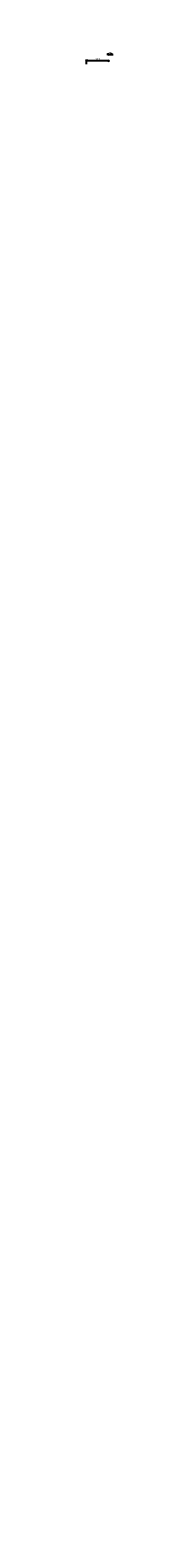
# Model space of a CAD drawing. Header units: millimetres. Extents: x 18598 to 39598, y 4794 to 222287.
# Tile 8 of 8: x 20921 to 23108, y 113541 to 222287. Entities that reach past the tile are written whole.
import ezdxf

# ---------------------------------------------------------------- set-up
doc = ezdxf.new("R2010")
doc.units = ezdxf.units.MM
doc.header["$LTSCALE"] = 50
doc.layers.add('CKKOTY', color=3, linetype='Continuous', lineweight=25)
doc.dimstyles.new('CADKON', dxfattribs={"dimscale": 50, "dimtxt": 2.5, "dimasz": 2.5, "dimexe": 1.8, "dimexo": 3, "dimgap": 1, "dimtad": 1, "dimdec": 0, "dimrnd": 1, "dimtxsty": 'Standard', "dimblk1": 'OBLIQUE', "dimblk2": 'OBLIQUE', "dimsah": 1, "dimcen": 2.5, "dimclrd": 256, "dimclre": 256, "dimclrt": 256, "dimadec": 4, "dimazin": 2, "dimtfac": 1, "dimtdec": 0, "dimtix": 1, "dimtmove": 2, "dimatfit": 3, "dimldrblk": 'OPEN30', "dimfxl": 0, "dimtolj": 1, "dimlwd": -1, "dimlwe": -1, "dimarcsym": 0})

# ---------------------------------------------------------------- blocks, each defined once
blk = doc.blocks.new('_OBLIQUE')
at = {"color": 0, "linetype": 'ByBlock'}
blk.add_line((-0.5, -0.5), (0.5, 0.5), dxfattribs=at)
blk = doc.blocks.new('*D167')
at = {"layer": 'CKKOTY'}
for p, q in [((22783, 220542), (22658, 220542)), ((22783, 220542), (22783, 220632)), ((22783, 220542), (22983, 220542)), ((22983, 220542), (22983, 220632)), ((22983, 220542), (23108, 220542))]:
    blk.add_line(p, q, dxfattribs=at)
at = {"layer": 'Defpoints', "color": 0}
for p in [(22783, 220542), (22983, 220542), (22983, 220542)]:
    blk.add_point(p, dxfattribs=at)
at = {"layer": 'CKKOTY', "xscale": 125, "yscale": 125, "zscale": 125}
blk.add_blockref('_OBLIQUE', (22783, 220542), dxfattribs=at)
at = {"layer": 'CKKOTY', "xscale": 125, "yscale": 125, "zscale": 125, "rotation": 180}
blk.add_blockref('_OBLIQUE', (22983, 220542), dxfattribs=at)
at = {"layer": 'CKKOTY', "insert": (22883, 220655), "char_height": 125, "attachment_point": 5}
blk.add_mtext('\\A1;200', dxfattribs=at)
blk = doc.blocks.new('_Open30')
at = {"color": 0, "lineweight": -2}
for p, q in [((-1, 0.27), (0, 0)), ((0, 0), (-1, -0.27)), ((0, 0), (-1, 0))]:
    blk.add_line(p, q, dxfattribs=at)
blk = doc.blocks.new('*D168')
at = {"layer": 'CKKOTY'}
for p, q in [((21183, 219837), (21183, 220177)), ((21183, 220087), (22783, 220087)), ((22783, 220087), (22783, 219997))]:
    blk.add_line(p, q, dxfattribs=at)
at = {"layer": 'Defpoints', "color": 0}
for p in [(22783, 220087), (22783, 220087), (21183, 6921)]:
    blk.add_point(p, dxfattribs=at)
at = {"layer": 'CKKOTY', "xscale": 125, "yscale": 125, "zscale": 125, "rotation": 180}
blk.add_blockref('_OBLIQUE', (21183, 220087), dxfattribs=at)
at = {"layer": 'CKKOTY', "xscale": 125, "yscale": 125, "zscale": 125}
blk.add_blockref('_OBLIQUE', (22783, 220087), dxfattribs=at)
at = {"layer": 'CKKOTY', "insert": (21983, 220200), "char_height": 125, "attachment_point": 5}
blk.add_mtext('\\A1;1600', dxfattribs=at)
blk = doc.blocks.new('*D172')
at = {"layer": 'CKKOTY'}
for p, q in [((20983, 6571), (20983, 6273)), ((21578, 6613), (21578, 6273)), ((20983, 6363), (21578, 6363))]:
    blk.add_line(p, q, dxfattribs=at)
at = {"layer": 'Defpoints', "color": 0}
for p in [(21578, 219887), (20983, 6721), (21578, 6363)]:
    blk.add_point(p, dxfattribs=at)
at = {"layer": 'CKKOTY', "xscale": 125, "yscale": 125, "zscale": 125, "rotation": 180}
blk.add_blockref('_OBLIQUE', (20983, 6363), dxfattribs=at)
at = {"layer": 'CKKOTY', "xscale": 125, "yscale": 125, "zscale": 125}
blk.add_blockref('_OBLIQUE', (21578, 6363), dxfattribs=at)
at = {"layer": 'CKKOTY', "insert": (21281, 6475), "char_height": 125, "attachment_point": 5}
blk.add_mtext('\\A1;595', dxfattribs=at)
blk = doc.blocks.new('*D174')
at = {"layer": 'CKKOTY'}
for p, q in [((21578, 9553), (21578, 9213)), ((21578, 9303), (22758, 9303)), ((22758, 9271), (22758, 9393))]:
    blk.add_line(p, q, dxfattribs=at)
at = {"layer": 'Defpoints', "color": 0}
for p in [(21578, 222287), (22758, 9303), (22758, 9121)]:
    blk.add_point(p, dxfattribs=at)
at = {"layer": 'CKKOTY', "xscale": 125, "yscale": 125, "zscale": 125, "rotation": 180}
blk.add_blockref('_OBLIQUE', (21578, 9303), dxfattribs=at)
at = {"layer": 'CKKOTY', "xscale": 125, "yscale": 125, "zscale": 125}
blk.add_blockref('_OBLIQUE', (22758, 9303), dxfattribs=at)
at = {"layer": 'CKKOTY', "insert": (22168, 9415), "char_height": 125, "attachment_point": 5}
blk.add_mtext('\\A1;1180', dxfattribs=at)

msp = doc.modelspace()

# ---------------------------------------------------------------- dimensions: what is measured, and where the dimension line sits
at = {"layer": 'CKKOTY'}
for base, p1, p2, picture, middle in [((22758.1, 9302.7), (21578.1, 222287.1), (22758.1, 9121.5), '*D174', (22168.1, 9415.2)), ((21578.1, 6362.6), (20983.1, 6721.5), (21578.1, 219887.1), '*D172', (21280.6, 6475.1)), ((22783.1, 220087.1), (21183.1, 6921.5), (22783.1, 220087.1), '*D168', (21983.1, 220199.6)), ((22983.1, 220542.4), (22783.1, 220542.4), (22983.1, 220542.4), '*D167', (22883.1, 220654.9))]:
    dim = msp.add_linear_dim(base=base, p1=p1, p2=p2, dimstyle='CADKON', dxfattribs=at)
    dim.commit()
    dim.dimension.update_dxf_attribs({"geometry": picture, "text_midpoint": middle})

doc.saveas('drawing.dxf')
